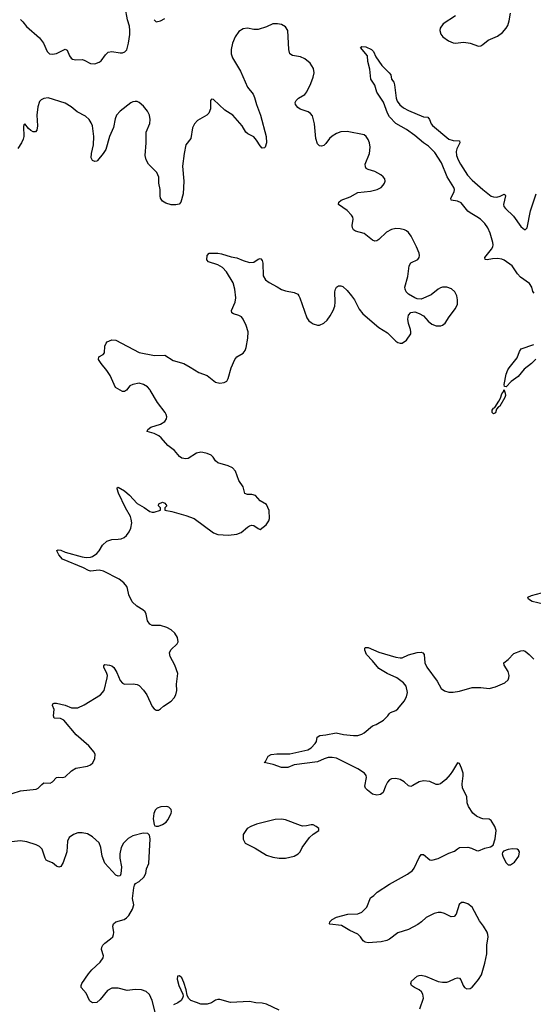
# Model space of a CAD drawing. Header units: inches. Extents: x 1305449 to 1407403, y 744709 to 841554.
# Tile 17 of 114: x 1340462 to 1345306, y 774213 to 783491. Entities that reach past the tile are written whole.
import ezdxf

# ---------------------------------------------------------------- set-up
doc = ezdxf.new("R2010")
doc.units = ezdxf.units.IN
doc.header["$MEASUREMENT"] = 0
doc.layers.add('B3747', color=7, linetype='Continuous')
doc.layers.add('B3748', color=7, linetype='Continuous')

msp = doc.modelspace()

# ---------------------------------------------------------------- linework, layer by layer
at = {"layer": 'B3747', "color": 6}
for points, elevation in [([(1340390, 776198.3), (1340470, 776223.4), (1340618.5, 776241.5), (1340636.1, 776250), (1340670, 776285.5), (1340690, 776298.7), (1340750, 776296.2), (1340770, 776309.4), (1340810, 776349), (1340830, 776353), (1340870, 776349.4), (1340890, 776356.8), (1340950, 776413.7), (1340990, 776436.8), (1341102, 776458), (1341131.1, 776470), (1341151.5, 776488.5), (1341171.1, 776530), (1341173, 776567), (1341165, 776590), (1341114.3, 776650), (1340993.2, 776753.2), (1340878.6, 776890), (1340846.2, 776906.2), (1340786, 776910), (1340780.6, 776930), (1340786.1, 776990), (1340769.9, 777030.1), (1340775.3, 777044.7), (1340786.6, 777050), (1340810, 777050.4), (1340890, 777030.4), (1340950, 777006), (1341010, 777007.9), (1341070, 777033.9), (1341224.3, 777130), (1341257.2, 777170), (1341287.9, 777290), (1341289.5, 777310), (1341284.9, 777330), (1341255.3, 777390), (1341256.6, 777403.4), (1341266.3, 777413.7), (1341310, 777408.6), (1341330, 777400.9), (1341350, 777386.4), (1341378.3, 777338.3), (1341410, 777264.6), (1341430, 777240.2), (1341450, 777229), (1341531.3, 777231.3), (1341570, 777226), (1341590, 777215.6), (1341630, 777173.8), (1341661.2, 777130), (1341710, 777020.4), (1341730, 776997), (1341750, 776984.6), (1341770, 776984.6), (1341790, 776998), (1341817.5, 777022.5), (1341890, 777068.7), (1341918, 777102), (1341933.5, 777130), (1341943.6, 777170), (1341942.2, 777230), (1341952.7, 777330), (1341924.7, 777410), (1341879.7, 777490), (1341874.1, 777525.8), (1341886.2, 777553.8), (1341947.6, 777610), (1341956.3, 777630), (1341949.7, 777670), (1341926, 777710), (1341890, 777742), (1341850, 777762.3), (1341790, 777781), (1341710, 777781.7), (1341690, 777794.3), (1341667.5, 777827.5), (1341655.3, 777890), (1341646, 777910), (1341623.5, 777930), (1341565.5, 777965.5), (1341524.1, 778004.1), (1341489.7, 778070), (1341479.7, 778130), (1341471.3, 778150), (1341443.2, 778183.2), (1341399.5, 778219.5), (1341253.6, 778293.6), (1341210, 778303.8), (1341130, 778295.9), (1341110, 778299.5), (1341064.8, 778324.8), (1340867.1, 778407.1), (1340830, 778448.2), (1340813.2, 778486.8), (1340812.7, 778490), (1340825.5, 778494.5), (1340848.9, 778491.1), (1340890, 778472.6), (1341050, 778428.3), (1341090, 778422.2), (1341130, 778425.1), (1341150, 778431.8), (1341190, 778462.1), (1341210, 778485.3), (1341242.2, 778537.8), (1341282.9, 778577.1), (1341330, 778593.8), (1341390, 778594.6), (1341419.9, 778600.1), (1341448.1, 778611.9), (1341470.6, 778630), (1341495.9, 778664.1), (1341510, 778700.4), (1341518.4, 778750), (1341514.6, 778785.4), (1341506.1, 778810), (1341459.1, 778890), (1341393.8, 779030), (1341380.5, 779070), (1341381.7, 779078.3), (1341390, 779084.9), (1341450, 779050.2), (1341497.1, 779010), (1341570, 778931.3), (1341635.6, 778895.6), (1341690, 778856.5), (1341710, 778850.4), (1341730, 778850.5), (1341788.7, 778870), (1341788.7, 778890), (1341769.5, 778910.5), (1341770, 778914), (1341775.3, 778930), (1341810, 778946), (1341830, 778936), (1341851, 778910), (1341832, 778890), (1341832, 778870), (1341897.6, 778857.6), (1342030, 778820.2), (1342108, 778790), (1342290, 778654.3), (1342330, 778638.6), (1342430, 778632), (1342510, 778641.8), (1342550, 778657.7), (1342610, 778708.9), (1342630, 778720.9), (1342650, 778726.3), (1342670, 778724.2), (1342710, 778695.5), (1342730, 778688.4), (1342786, 778730), (1342812.7, 778770), (1342819.3, 778790), (1342815.1, 778864.9), (1342790, 778923.6), (1342730, 778958), (1342686.5, 779006.5), (1342650, 779017.5), (1342610, 779016.2), (1342586.9, 779026.9), (1342569.8, 779089.8), (1342528.8, 779148.8), (1342496.2, 779236.2), (1342468.8, 779268.8), (1342428.1, 779288.1), (1342330, 779316.4), (1342310, 779333.3), (1342286, 779370), (1342267.2, 779387.2), (1342230, 779404), (1342190, 779413.8), (1342170, 779414.8), (1342130, 779404.8), (1342050, 779355.6), (1342030, 779352.3), (1341990, 779360.4), (1341970, 779375.1), (1341920.5, 779430), (1341858, 779478), (1341796.5, 779550), (1341774.2, 779570), (1341730, 779591.7), (1341664.7, 779610), (1341669, 779630), (1341697.2, 779650), (1341790, 779678.4), (1341830, 779704.6), (1341846.4, 779730), (1341849.3, 779750), (1341844.7, 779770), (1341834.3, 779790), (1341762.5, 779882.5), (1341693.8, 780000)], 1100), ([(1341470.1, 780000), (1341450, 779986.7), (1341430, 779987.5), (1341408, 780000)], 1100), ([(1345031.1, 780000), (1345042.3, 779970), (1345043.5, 779950), (1345037.3, 779930), (1344990, 779849.8), (1344977.6, 779842.4), (1344960.3, 779819.7), (1344950, 779786), (1344930, 779775.3), (1344919, 779790), (1344919, 779810), (1344929.4, 779830), (1344943, 779837), (1344982.6, 779897.4), (1344997.1, 779922.9), (1345010, 779966), (1345027, 779990), (1345029.3, 780000)], 1000), ([(1345403.9, 777983.9), (1345294.5, 778010), (1345259.7, 778030), (1345253.6, 778050), (1345290, 778066), (1345430, 778103.5)], 1000), ([(1344235.2, 774170), (1344269.3, 774270), (1344264.5, 774310), (1344252.7, 774330), (1344230, 774349.1), (1344186.6, 774370), (1344158, 774390), (1344151.9, 774410), (1344158.8, 774430), (1344210, 774476.8), (1344230, 774486.1), (1344250, 774488.3), (1344290, 774479.6), (1344410, 774428.3), (1344450, 774420.5), (1344490, 774421.5), (1344510, 774426.8), (1344570, 774457.8), (1344590, 774462.6), (1344610, 774458.5), (1344623.7, 774443.7), (1344643.2, 774390), (1344655.9, 774370), (1344678.6, 774358.6), (1344710, 774362), (1344730, 774374.6), (1344750, 774395.4), (1344790, 774446.5), (1344816.8, 774490), (1344850, 774602.3), (1344866.6, 774690), (1344866.4, 774770), (1344879.3, 774850), (1344878.3, 774870), (1344870, 774894.3), (1344837.9, 774950), (1344798.6, 774998.6), (1344730, 775129), (1344690, 775158.3), (1344650, 775172.1), (1344629.1, 775170.9), (1344606.5, 775153.5), (1344577.8, 775062.2), (1344559.7, 775040.3), (1344530, 775036.5), (1344470, 775068.3), (1344437.8, 775077.8), (1344410, 775078.4), (1344370, 775068.6), (1344296.8, 775030), (1344251.3, 774988.7), (1344215.8, 774964.2), (1344130, 774919.5), (1344030, 774885.4), (1343950, 774825.4), (1343925.2, 774814.8), (1343870, 774801.8), (1343750, 774793.9), (1343719.1, 774799.1), (1343702.8, 774810), (1343677.6, 774850), (1343652.6, 774872.6), (1343574.3, 774910), (1343495.7, 774955.7), (1343387.8, 774967.8), (1343383.1, 774970), (1343385.6, 774990), (1343410, 775011.6), (1343450, 775035.4), (1343557.7, 775062.3), (1343650, 775066.6), (1343690, 775081.6), (1343736, 775130), (1343770, 775215.8), (1343802.8, 775237.2), (1343835.1, 775270), (1343950, 775344.6), (1344119.1, 775440.9), (1344166.8, 775473.2), (1344183.3, 775496.7), (1344230, 775594.9), (1344250, 775624), (1344270, 775625.2), (1344330, 775574.8), (1344350, 775570.1), (1344410, 775587.6), (1344510, 775637.4), (1344564.3, 775655.7), (1344590, 775677.8), (1344610.8, 775689.2), (1344690, 775693.9), (1344724.1, 775684.1), (1344770, 775661.2), (1344790, 775660.2), (1344850, 775685.4), (1344902, 775698), (1344927, 775713), (1344947.9, 775772.1), (1344957.4, 775850), (1344944.7, 775890), (1344910, 775943.7), (1344890, 775958.7), (1344830, 775960.7), (1344810, 775965.5), (1344770, 775986.2), (1344735, 776015), (1344696.4, 776076.4), (1344682.2, 776110), (1344677.8, 776170), (1344639, 776250), (1344635.7, 776290), (1344646, 776366), (1344644.1, 776390), (1344630, 776436.9), (1344610, 776482), (1344590, 776487), (1344545.6, 776410), (1344521.9, 776378.1), (1344479.7, 776330), (1344430, 776290.7), (1344410, 776284), (1344390, 776285.2), (1344330, 776311.4), (1344270, 776319.1), (1344230, 776309.1), (1344170, 776273.7), (1344150, 776266.9), (1344130, 776271.2), (1344088.6, 776308.6), (1344050, 776329.9), (1344010, 776340.4), (1343970, 776338), (1343950, 776327), (1343930, 776305.8), (1343910.6, 776270), (1343888.7, 776210), (1343864.9, 776190), (1343830, 776182.6), (1343790, 776194.2), (1343742.2, 776230), (1343723.4, 776250), (1343718.3, 776270), (1343732.1, 776350), (1343728.4, 776370), (1343715, 776390), (1343650.5, 776430.5), (1343450, 776531), (1343410, 776539.8), (1343370, 776537.8), (1343333.6, 776526.4), (1343270, 776497.6), (1343051.9, 776468.1), (1342990, 776446), (1342963.5, 776443.5), (1342930, 776446), (1342853.1, 776473.1), (1342768.7, 776490), (1342780.4, 776499.6), (1342806.6, 776550), (1342833.7, 776566.3), (1342886.1, 776573.9), (1343010, 776572.2), (1343181.1, 776610), (1343211.6, 776630), (1343249.8, 776670), (1343259.8, 776690), (1343267.7, 776730), (1343293.7, 776746.3), (1343350, 776751.6), (1343447.7, 776772.3), (1343516.4, 776756.4), (1343610, 776744.7), (1343650, 776746.9), (1343690, 776758), (1343709.8, 776770), (1343790, 776838.4), (1343825.2, 776850), (1343891.8, 776890), (1343935.1, 776930), (1343945.2, 776950), (1343958, 776962), (1344010, 776980.6), (1344030, 776998.6), (1344087.5, 777070), (1344110.7, 777110), (1344119.3, 777150), (1344107.3, 777210), (1344083, 777243), (1344018.9, 777290), (1343927.1, 777330), (1343850, 777376.4), (1343789.9, 777450), (1343733.8, 777510), (1343717.1, 777550), (1343717.8, 777570), (1343724.9, 777575.1), (1343750, 777576.3), (1343850, 777529.7), (1344010, 777482.9), (1344050, 777477.7), (1344070, 777477.7), (1344130, 777504.7), (1344210, 777526.9), (1344250, 777530.1), (1344265.8, 777525.8), (1344277.7, 777510), (1344284.4, 777430), (1344301.4, 777390), (1344398.6, 777258.6), (1344437.7, 777190), (1344470, 777166.6), (1344510, 777154.4), (1344550, 777154.4), (1344610, 777162.7), (1344730, 777198.5), (1344810, 777198.5), (1344890, 777187.8), (1344950, 777204), (1345037.4, 777242.6), (1345069.8, 777270), (1345077, 777290), (1345077.3, 777310), (1345068.2, 777350), (1345031.2, 777410), (1345027.7, 777430), (1345070, 777462.5), (1345121.9, 777518.1), (1345190, 777544.6), (1345210, 777547), (1345230, 777541.5), (1345267.2, 777510), (1345310, 777464)], 1000), ([(1341738.7, 774138.7), (1341709.8, 774250.2), (1341685.7, 774305.7), (1341654.6, 774334.6), (1341610, 774349.9), (1341550, 774353.9), (1341475.1, 774344.8), (1341390, 774365), (1341330, 774363.9), (1341290, 774344.2), (1341221.1, 774258.9), (1341190, 774231.5), (1341150, 774228.5), (1341130, 774238.7), (1341120.5, 774250), (1341090, 774319.6), (1341043, 774370), (1341042, 774390), (1341048.4, 774410), (1341110, 774500.4), (1341142.8, 774537.2), (1341221.3, 774610), (1341249.7, 774650), (1341252.8, 774670), (1341234.3, 774730), (1341235.1, 774750), (1341246.2, 774770), (1341265.1, 774790), (1341319.6, 774830), (1341339.6, 774850), (1341347.8, 774870), (1341349.6, 774890), (1341340.5, 774950), (1341346, 774970), (1341370, 774990.2), (1341446.2, 775013.8), (1341470, 775028.2), (1341490, 775050.5), (1341525.4, 775110), (1341538.7, 775150), (1341525.4, 775210), (1341537.6, 775310), (1341544.7, 775335.3), (1341553.2, 775350), (1341590, 775370.6), (1341633.3, 775410), (1341650, 775444.7), (1341656.9, 775490), (1341679, 775541), (1341692.4, 775772.4), (1341686, 775806), (1341670, 775823.7), (1341625.3, 775825.3), (1341530, 775800.5), (1341484.6, 775775.4), (1341441.8, 775730), (1341419, 775690), (1341404.9, 775630), (1341406.7, 775590), (1341420.9, 775510), (1341417.1, 775442.9), (1341410, 775422.7), (1341390, 775420.5), (1341370, 775431.1), (1341263.7, 775543.7), (1341238.6, 775610), (1341226.6, 775690), (1341210, 775733.5), (1341150, 775791.8), (1341099.9, 775819.9), (1341050, 775829.2), (1341010, 775827.9), (1340970, 775812.2), (1340930, 775783.8), (1340912.5, 775750), (1340906.1, 775650), (1340873, 775550), (1340850, 775511.9), (1340830, 775504.6), (1340810, 775513.2), (1340770, 775545.2), (1340730, 775560.9), (1340712.8, 775572.8), (1340701.9, 775590), (1340674.6, 775674.6), (1340650, 775699.4), (1340615.7, 775715.7), (1340530, 775745.2), (1340470, 775754.9), (1340269.5, 775730)], 1100), ([(1342910, 774157.4), (1342790, 774213.7), (1342750, 774223.5), (1342690, 774227.6), (1342630, 774239), (1342450.7, 774230.7), (1342350, 774257.4), (1342330, 774258), (1342310, 774251.5), (1342270, 774226.6), (1342230, 774215.1), (1342170, 774215.1), (1342128.7, 774228.7), (1342077.2, 774250), (1342052.7, 774270), (1342040.1, 774300.1), (1342031.6, 774350), (1342010, 774419), (1341990, 774462.7), (1341970, 774482.7), (1341950, 774479), (1341945.7, 774450), (1341963.7, 774390), (1342000.7, 774310), (1342004, 774290), (1341998.8, 774270), (1341985.5, 774250), (1341954, 774226), (1341912, 774208)], 1100)]:
    msp.add_lwpolyline(points, dxfattribs=dict(at, elevation=elevation))
for points, elevation in [([(1341850, 776078.4), (1341794.1, 776074.1), (1341758.9, 776061.1), (1341738.3, 776041.7), (1341725.6, 776010), (1341720.4, 775960.4), (1341728.7, 775908.7), (1341735.5, 775895.5), (1341750, 775890.4), (1341770, 775893.1), (1341810, 775908.3), (1341842.3, 775930), (1341860.3, 775950), (1341891.2, 776010), (1341893.6, 776030), (1341889.8, 776050), (1341870, 776072.1)], 1100), ([(1342930, 775957.8), (1342870, 775953.8), (1342696, 775910), (1342640.7, 775890), (1342608.2, 775870), (1342570, 775814), (1342568.7, 775770), (1342590, 775731), (1342682.8, 775682.8), (1342790, 775617.3), (1342850, 775598.2), (1342910, 775590.2), (1342970, 775591.3), (1343050, 775609.1), (1343089.4, 775630), (1343106.6, 775650), (1343125.1, 775690), (1343194.7, 775785.3), (1343230, 775817.3), (1343282, 775850), (1343282, 775870), (1343259, 775890), (1343230, 775902.7), (1343210, 775903.7), (1343165.5, 775894.5), (1343130, 775892.6), (1343110, 775896.9), (1342970, 775952.5)], 1100), ([(1345110, 775678.3), (1345070, 775672), (1345025.1, 775654.9), (1345014.9, 775645.1), (1345011.8, 775630), (1345018.3, 775610), (1345047.9, 775550), (1345070, 775527.4), (1345090, 775526.3), (1345130, 775552.4), (1345169.8, 775610), (1345175.6, 775650), (1345166.7, 775666.7), (1345153.9, 775673.9)], 1000)]:
    msp.add_lwpolyline(points, close=True, dxfattribs=dict(at, elevation=elevation))
at = {"layer": 'B3748', "color": 6}
for points, elevation in [([(1340470, 783492.3), (1340491.6, 783471.6), (1340525, 783425), (1340650, 783320.2), (1340684.9, 783270), (1340721.2, 783190), (1340743.1, 783170), (1340770, 783165.3), (1340810, 783172.2), (1340890, 783214.2), (1340910, 783203.1), (1340930.2, 783150), (1340946.7, 783126.7), (1340958.9, 783118.9), (1340990, 783111.8), (1341050, 783114), (1341070, 783108.6), (1341130, 783078.6), (1341170, 783074.8), (1341210, 783088.8), (1341230, 783102.3), (1341270, 783158.3), (1341296.4, 783183.6), (1341330, 783190.2), (1341410, 783177.8), (1341430, 783178.6), (1341453.4, 783186.6), (1341472, 783208), (1341488.1, 783270), (1341499.8, 783350), (1341500.4, 783390), (1341498, 783430), (1341478.2, 783490), (1341458, 783610)], 1100), ([(1341730, 783490.6), (1341750, 783470.5), (1341790, 783478.7), (1341830, 783500.2)], 1100), ([(1344571.9, 783528.1), (1344456.5, 783450), (1344428.9, 783410), (1344425.7, 783390), (1344435.3, 783355.3), (1344453.1, 783330), (1344505.3, 783290), (1344550, 783271.3), (1344570, 783269.2), (1344650, 783279.8), (1344710, 783270.7), (1344790, 783242.6), (1344810, 783244.2), (1344830, 783255.2), (1344881.6, 783298.4), (1344970, 783334.4), (1345016.5, 783370), (1345050.4, 783409.6), (1345065, 783435), (1345078.8, 783481.2), (1345090, 783550.6)], 1100), ([(1341408, 780000), (1341364.7, 780024.7), (1341316.7, 780136.7), (1341284.9, 780184.9), (1341230.7, 780250), (1341205.3, 780290), (1341206.8, 780313.2), (1341250, 780336.4), (1341261.3, 780350), (1341265.8, 780414.2), (1341276.1, 780443.9), (1341285.6, 780454.4), (1341330, 780472.6), (1341370, 780472.3), (1341590, 780353.9), (1341732.4, 780327.6), (1341830, 780328.5), (1341910, 780279.1), (1342010, 780250.2), (1342070, 780217.8), (1342150, 780166), (1342230, 780137.8), (1342310, 780074.9), (1342350, 780065.8), (1342390, 780073.1), (1342415.3, 780084.7), (1342428.3, 780110), (1342456.9, 780210), (1342489.9, 780290.1), (1342510, 780313.4), (1342570.6, 780349.4), (1342587.7, 780372.3), (1342597.4, 780402.6), (1342613.7, 780490), (1342617.5, 780550), (1342599.4, 780610), (1342568.9, 780670), (1342553.6, 780690), (1342530, 780704.7), (1342478.3, 780718.3), (1342462.2, 780730), (1342459.9, 780750), (1342493.5, 780830), (1342499, 780870), (1342491, 780951), (1342476, 781010), (1342413.5, 781113.5), (1342375.3, 781155.3), (1342330, 781180.4), (1342243.5, 781210), (1342226.6, 781226.6), (1342229.8, 781270.2), (1342250, 781291.8), (1342329.8, 781290.2), (1342364.2, 781284.2), (1342457.2, 781257.2), (1342510, 781247.5), (1342570, 781220.2), (1342630, 781202.7), (1342670, 781206), (1342710, 781234), (1342730, 781240.3), (1342736.4, 781236.4), (1342750, 781220.5), (1342755.4, 781195.4), (1342758.2, 781078.2), (1342779.3, 781039.3), (1342813.6, 781013.6), (1342890, 780974.6), (1342930, 780948.9), (1342970, 780936), (1343050, 780920.2), (1343083.7, 780903.7), (1343095.3, 780890), (1343103.6, 780870), (1343170, 780681.6), (1343190, 780652.4), (1343210, 780635.8), (1343230, 780624.4), (1343270, 780612.7), (1343290, 780612.7), (1343330, 780632.2), (1343360.5, 780659.5), (1343390, 780699.5), (1343419.8, 780750), (1343432.9, 780790), (1343437.3, 780830), (1343434.1, 780925.9), (1343439.1, 780950), (1343450, 780970.4), (1343470, 780983.1), (1343490, 780984.2), (1343510, 780976), (1343550, 780939), (1343592.8, 780890), (1343620.6, 780850), (1343663.4, 780763.4), (1343699.8, 780719.8), (1343850, 780591.5), (1343930, 780539.5), (1344010, 780462), (1344030, 780447.7), (1344050, 780442), (1344070, 780443), (1344110, 780470.5), (1344149.7, 780530), (1344152.2, 780550), (1344148.5, 780570), (1344129.2, 780629.2), (1344123.4, 780670), (1344130, 780708), (1344150, 780731.4), (1344190, 780736.5), (1344230, 780723.2), (1344270, 780698.9), (1344314.9, 780650), (1344350, 780621.5), (1344390, 780605.8), (1344433.5, 780606.5), (1344450, 780611.7), (1344474.3, 780630), (1344512.2, 780690), (1344573.7, 780770), (1344589.8, 780810), (1344590.7, 780850.7), (1344583.5, 780890), (1344564.8, 780924.8), (1344533.9, 780953.9), (1344490, 780971.7), (1344450, 780971.8), (1344430, 780964.5), (1344410, 780953), (1344343.4, 780896.6), (1344250, 780858.6), (1344210, 780861), (1344190, 780869.8), (1344130, 780905.5), (1344107.8, 780927.8), (1344097, 780950), (1344095.8, 780970), (1344123.7, 781070), (1344134.2, 781170), (1344150, 781199), (1344218, 781230), (1344229.8, 781250), (1344231.7, 781270), (1344228.2, 781290), (1344204, 781350), (1344154.4, 781450), (1344130, 781486.8), (1344110, 781501.8), (1344090, 781511.6), (1344050, 781520.5), (1344010, 781521.8), (1343970, 781514.4), (1343921.2, 781490), (1343850, 781418.8), (1343830, 781405.6), (1343810, 781403.8), (1343790, 781411.6), (1343710, 781474.8), (1343630, 781498.5), (1343609.9, 781510), (1343599.4, 781530), (1343597.6, 781550), (1343608.7, 781610), (1343605.5, 781630), (1343592.2, 781650), (1343550, 781692.6), (1343470, 781748.3), (1343470.6, 781770), (1343492.8, 781790), (1343577.7, 781822.3), (1343650, 781862.4), (1343770, 781875.5), (1343835.1, 781890), (1343871, 781910), (1343889.7, 781930), (1343903.5, 781950), (1343909.6, 781970), (1343905.6, 781990), (1343891.5, 782010), (1343867.6, 782030), (1343810, 782058.7), (1343750, 782077.4), (1343730, 782089.8), (1343723.2, 782103.3), (1343721.4, 782130), (1343759.9, 782230), (1343768.7, 782290), (1343761.3, 782330), (1343750, 782360.4), (1343730, 782389.8), (1343710, 782404.6), (1343550, 782437.3), (1343490, 782432.8), (1343450, 782419.1), (1343410, 782393.3), (1343385.3, 782370), (1343350, 782323.2), (1343330, 782305.7), (1343310, 782299.5), (1343290, 782303), (1343270, 782321.2), (1343254.9, 782370), (1343243.6, 782510), (1343223.1, 782583.1), (1343206.3, 782606.3), (1343182.8, 782622.8), (1343107.9, 782647.9), (1343083.8, 782663.8), (1343064, 782690), (1343060.5, 782710), (1343068.2, 782730), (1343091.1, 782750), (1343150, 782786.8), (1343170, 782810.3), (1343207.1, 782890), (1343229.1, 782950), (1343238.4, 782990), (1343234, 783030), (1343201.8, 783081.8), (1343150, 783122.7), (1343110, 783140.2), (1343033.4, 783153.4), (1343009.6, 783169.6), (1342998.8, 783210), (1342991.2, 783390), (1342970, 783422.7), (1342930, 783445.3), (1342892, 783452), (1342850, 783451.2), (1342790, 783422.7), (1342710, 783398.1), (1342670, 783398.7), (1342610, 783410.9), (1342570, 783405.4), (1342530, 783378), (1342494.6, 783330), (1342468.1, 783270), (1342457.3, 783210), (1342456.1, 783170), (1342469.5, 783130), (1342545.5, 783005.5), (1342610, 782854.2), (1342662.8, 782790), (1342677.9, 782757.9), (1342696, 782690), (1342733.4, 782590), (1342787.3, 782390), (1342790.4, 782330), (1342776.2, 782290), (1342770, 782282.4), (1342750, 782280.2), (1342730, 782301.8), (1342696.5, 782356.5), (1342670, 782387.4), (1342614.3, 782414.3), (1342594.5, 782430), (1342558.8, 782490), (1342472.1, 782590), (1342397.3, 782637.3), (1342290, 782738.7), (1342270, 782740.9), (1342262.4, 782730), (1342261.2, 782650), (1342245.4, 782610), (1342226.7, 782590), (1342140, 782540), (1342111.2, 782510), (1342090.2, 782470), (1342076.2, 782370), (1342028.8, 782310), (1342011.8, 782230), (1341997.6, 782110), (1342010.1, 781969.9), (1342005, 781850), (1341982.9, 781770), (1341966.1, 781753.9), (1341935.1, 781744.9), (1341890, 781746.4), (1341840.5, 781760.4), (1341810, 781780.7), (1341789.2, 781810), (1341785.2, 781830), (1341786, 781890), (1341774, 781950), (1341773, 782007), (1341765.9, 782030), (1341753.9, 782050), (1341676.9, 782130), (1341654.7, 782170), (1341644.2, 782210), (1341655.8, 782330), (1341655.4, 782430), (1341688.4, 782511.6), (1341692.3, 782550), (1341686.9, 782590), (1341668.2, 782630), (1341630, 782675.2), (1341590, 782708.7), (1341570, 782718.3), (1341550, 782721.1), (1341530, 782718), (1341510, 782707.8), (1341409.6, 782630), (1341376.2, 782590), (1341362.8, 782557.2), (1341345.1, 782474.9), (1341309.4, 782390.6), (1341272.8, 782267.2), (1341250.5, 782229.5), (1341196.5, 782163.5), (1341190, 782157.8), (1341170, 782154.1), (1341150, 782164.3), (1341136.6, 782190), (1341138.2, 782230), (1341158.9, 782310), (1341161.7, 782390), (1341147.6, 782490), (1341137.5, 782517.5), (1341115.8, 782550), (1341081.7, 782581.7), (1341002.9, 782622.9), (1340946.5, 782670), (1340890, 782704.2), (1340730, 782753.5), (1340690, 782749.3), (1340665.2, 782734.8), (1340650, 782718.3), (1340632.3, 782670), (1340622.1, 782590), (1340630.1, 782489.9), (1340623.8, 782450), (1340610, 782434.4), (1340590, 782434.8), (1340566.4, 782446.4), (1340544.9, 782464.9), (1340510, 782509.7), (1340500.1, 782499.9), (1340496.4, 782483.6), (1340500.1, 782390), (1340495, 782365), (1340478.9, 782330), (1340444.2, 782275.8)], 1100), ([(1345313.7, 780913.7), (1345302.6, 780930), (1345293.2, 780970), (1345270, 781004.1), (1345185.1, 781065.1), (1345156.2, 781096.2), (1345106.1, 781170), (1345030, 781225.4), (1345010, 781233.5), (1344970, 781239), (1344921.8, 781238.2), (1344870, 781228.9), (1344851.4, 781231.4), (1344847.8, 781250), (1344912.3, 781327.7), (1344923.2, 781350), (1344926.6, 781370), (1344924.8, 781390), (1344899.2, 781479.2), (1344878.3, 781530), (1344849.9, 781570), (1344807.1, 781610), (1344774.1, 781634.1), (1344710, 781669.5), (1344690, 781686.7), (1344624.3, 781764.3), (1344590, 781781.9), (1344530.6, 781790.6), (1344526.9, 781810), (1344560.4, 781870), (1344562.6, 781890), (1344556.8, 781910), (1344495.3, 782010), (1344441.3, 782141.3), (1344377.6, 782237.6), (1344318.8, 782298.8), (1344270, 782330.2), (1344190, 782399.6), (1344110, 782456), (1344010, 782513), (1343950, 782576), (1343930, 782611.3), (1343892.4, 782712.4), (1343830, 782808.6), (1343813, 782873), (1343773.9, 782930), (1343763.8, 783023.8), (1343744.9, 783095.1), (1343740.9, 783150), (1343675.1, 783230), (1343690, 783237.4), (1343725.8, 783234.2), (1343781.5, 783210), (1343799, 783190), (1343820.6, 783140.6), (1343877.5, 783057.5), (1343946.7, 782990), (1343961.6, 782970), (1343970.3, 782930), (1343990, 782900.4), (1343996.7, 782876.7), (1344013.1, 782750), (1344022.9, 782722.9), (1344047.8, 782687.8), (1344081.3, 782661.3), (1344130, 782634.2), (1344270, 782576.2), (1344311.1, 782571.1), (1344326.1, 782550), (1344341.4, 782510), (1344354.7, 782494.7), (1344510, 782364.7), (1344550, 782351.6), (1344608.8, 782348.8), (1344613.1, 782330), (1344585.2, 782274.8), (1344578.9, 782250), (1344583.3, 782210), (1344597.5, 782170), (1344618.7, 782130), (1344687, 782027), (1344730, 781979), (1344828.9, 781890), (1344910, 781828.3), (1344930, 781820.3), (1344961.1, 781818.9), (1344993.1, 781826.9), (1345030, 781845), (1345040.3, 781840.3), (1345045, 781830), (1345025.7, 781750), (1345029.8, 781730), (1345043.6, 781710), (1345119.8, 781639.8), (1345190, 781541.5), (1345210, 781522.2), (1345230, 781510.6), (1345249.6, 781530.4), (1345278.6, 781690), (1345332.4, 781850)], 1000), ([(1345330, 780290.7), (1345288.6, 780250), (1345220.8, 780199.2), (1345162, 780130), (1345097.3, 780082.7), (1345050, 780030.8), (1345035.6, 780035.6), (1345031.7, 780051.7), (1345049.9, 780150.1), (1345065.7, 780190), (1345079.2, 780210), (1345155.5, 780304.5), (1345175.4, 780364.6), (1345190.9, 780389.1), (1345310, 780431.4)], 1000), ([(1341693.8, 780000), (1341690, 780006.5), (1341665.9, 780030), (1341630, 780053.3), (1341590, 780067.1), (1341530, 780053.3), (1341500.7, 780039.3), (1341470.1, 780000)], 1100), ([(1345029.3, 780000), (1345030, 780002.8), (1345031.1, 780000)], 1000)]:
    msp.add_lwpolyline(points, dxfattribs=dict(at, elevation=elevation))

doc.saveas('drawing.dxf')
